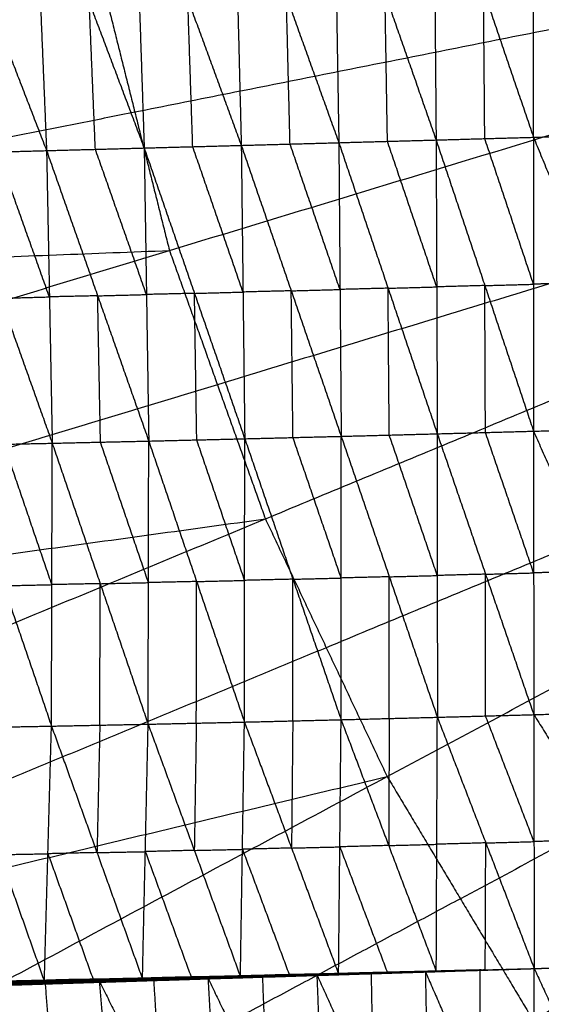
# Model space of a CAD drawing. Header units: millimetres. Extents: x -106 to 110, y -96 to 120.
# Tile 203 of 256: x -25.06 to -20.27, y -2.7 to 6.34. Entities that reach past the tile are written whole.
import ezdxf

# ---------------------------------------------------------------- set-up
doc = ezdxf.new("R2010")
doc.units = ezdxf.units.MM
doc.header["$MEASUREMENT"] = 0
doc.layers.add('Default', color=7, linetype='Continuous', true_color=0x000000)

msp = doc.modelspace()

# ---------------------------------------------------------------- linework, layer by layer
at = {"layer": 'Default'}
for points in [[(-23.688, 4.2178, 3.7488), (-10.9344, 8.0866, 3.7354), (1.8192, 11.9553, 3.7219)], [(-22.8068, 1.755, 3.7488), (-10.4938, 6.8552, 3.7354), (1.8192, 11.9553, 3.7219)], [(-21.6884, -0.6097, 3.7488), (-9.9346, 5.6728, 3.7354), (1.8192, 11.9553, 3.7219)], [(-20.3436, -2.8533, 3.7488), (-9.2622, 4.551, 3.7354), (1.8192, 11.9553, 3.7219)], [(-10.9344, 8.0866, 3.7354), (-17.4701, 6.7866, 3.7421), (-24.0058, 5.4865, 3.7488)], [(-20.3443, 5.257, -3.125), (-20.3441, 6.612, -3.0124), (-20.3438, 7.9671, -2.8997)], [(-20.3438, 7.9671, -2.8997), (-19.8076, 6.6275, -3.0124), (-19.2714, 5.2879, -3.125)], [(-23.0958, 7.8865, -2.9129), (-23.0621, 6.5346, -3.029), (-23.0283, 5.1827, -3.145)], [(-23.0958, 7.8865, -2.9129), (-22.614, 6.5469, -3.0249), (-22.1322, 5.2073, -3.1369)], [(-22.1771, 7.914, -2.9078), (-22.1547, 6.5607, -3.0223), (-22.1322, 5.2073, -3.1369)], [(-22.1771, 7.914, -2.9078), (-21.708, 6.573, -3.0187), (-21.2388, 5.2321, -3.1296)], [(-21.2612, 7.9408, -2.9028), (-21.25, 6.5864, -3.0162), (-21.2388, 5.2321, -3.1296)], [(-21.2612, 7.9408, -2.9028), (-20.8028, 6.5989, -3.0139), (-20.3443, 5.257, -3.125)], [(-25.8468, 7.8005, -2.9138), (-25.3317, 6.4675, -3.0351), (-24.8166, 5.1345, -3.1563)], [(-24.9286, 7.8302, -2.9175), (-24.8726, 6.4824, -3.0369), (-24.8166, 5.1345, -3.1563)], [(-24.9286, 7.8302, -2.9175), (-24.4243, 6.4944, -3.0348), (-23.92, 5.1585, -3.1521)], [(-24.0101, 7.8587, -2.9167), (-23.9651, 6.5086, -3.0344), (-23.92, 5.1585, -3.1521)], [(-24.0101, 7.8587, -2.9167), (-23.5192, 6.5207, -3.0309), (-23.0283, 5.1827, -3.145)], [(-10.4938, 6.8552, 3.7354), (-16.8706, 4.9208, 3.7421), (-23.2474, 2.9864, 3.7488)], [(-40.2771, 3.5819, 3.8092), (-32.3003, 5.1686, 3.779), (-24.3236, 6.7552, 3.7488)], [(-24.3236, 6.7552, 3.7488), (-24.0058, 5.4865, 3.7488), (-23.688, 4.2178, 3.7488)], [(-20.7916, 5.2445, -3.1273), (-20.7972, 5.9217, -3.0706), (-20.8028, 6.5989, -3.0139)], [(-23.4742, 5.1706, -3.1485), (-23.4967, 5.8457, -3.0897), (-23.5192, 6.5207, -3.0309)], [(-22.5803, 5.195, -3.141), (-22.5972, 5.871, -3.0829), (-22.614, 6.5469, -3.0249)], [(-21.6855, 5.2197, -3.1333), (-21.6968, 5.8964, -3.076), (-21.708, 6.573, -3.0187)], [(-24.3683, 5.1465, -3.1542), (-24.3963, 5.8204, -3.0945), (-24.4243, 6.4944, -3.0348)], [(-9.9346, 5.6728, 3.7354), (-16.0911, 3.1227, 3.7421), (-22.2476, 0.5726, 3.7488)], [(-24.0058, 5.4865, 3.7488), (-27.9942, 4.6932, 3.7639), (-31.9826, 3.8999, 3.779)], [(-21.2388, 5.2321, -3.1296), (-20.7916, 5.2445, -3.1273), (-20.3443, 5.257, -3.125)], [(-20.344, 3.9083, -2.9732), (-20.5678, 4.5764, -3.0503), (-20.7916, 5.2445, -3.1273)], [(-20.3443, 5.257, -3.125), (-19.8079, 5.2724, -3.125), (-19.2714, 5.2879, -3.125)], [(-20.3443, 5.257, -3.125), (-20.344, 3.9083, -2.9732), (-20.3437, 2.5597, -2.8214)], [(-20.3443, 5.257, -3.125), (-19.7953, 3.9244, -2.9733), (-19.2463, 2.5917, -2.8217)], [(-24.8166, 5.1345, -3.1563), (-24.3683, 5.1465, -3.1542), (-23.92, 5.1585, -3.1521)], [(-23.92, 5.1585, -3.1521), (-23.4742, 5.1706, -3.1485), (-23.0283, 5.1827, -3.145)], [(-23.92, 5.1585, -3.1521), (-23.8991, 3.8138, -2.997), (-23.8781, 2.4691, -2.8418)], [(-23.92, 5.1585, -3.1521), (-23.4582, 3.8244, -2.9945), (-22.9963, 2.4902, -2.8368)], [(-23.0123, 3.8365, -2.9909), (-23.2433, 4.5035, -3.0697), (-23.4742, 5.1706, -3.1485)], [(-23.0283, 5.1827, -3.145), (-22.5803, 5.195, -3.141), (-22.1322, 5.2073, -3.1369)], [(-23.0283, 5.1827, -3.145), (-23.0123, 3.8365, -2.9909), (-22.9963, 2.4902, -2.8368)], [(-23.0283, 5.1827, -3.145), (-22.5694, 3.8476, -2.9878), (-22.1105, 2.5125, -2.8306)], [(-22.1214, 3.8599, -2.9838), (-22.3508, 4.5275, -3.0624), (-22.5803, 5.195, -3.141)], [(-22.1322, 5.2073, -3.1369), (-21.6855, 5.2197, -3.1333), (-21.2388, 5.2321, -3.1296)], [(-22.1322, 5.2073, -3.1369), (-22.1214, 3.8599, -2.9838), (-22.1105, 2.5125, -2.8306)], [(-22.1322, 5.2073, -3.1369), (-21.68, 3.8715, -2.9809), (-21.2277, 2.5357, -2.825)], [(-21.2333, 3.8839, -2.9773), (-21.4594, 4.5518, -3.0553), (-21.6855, 5.2197, -3.1333)], [(-21.2388, 5.2321, -3.1296), (-21.2333, 3.8839, -2.9773), (-21.2277, 2.5357, -2.825)], [(-21.2388, 5.2321, -3.1296), (-20.7913, 3.8959, -2.9755), (-20.3437, 2.5597, -2.8214)], [(-25.7134, 5.1103, -3.1559), (-25.265, 5.1224, -3.1561), (-24.8166, 5.1345, -3.1563)], [(-25.7134, 5.1103, -3.1559), (-25.2389, 3.7797, -3), (-24.7645, 2.4492, -2.8441)], [(-24.7905, 3.7919, -3.0002), (-25.0278, 4.4571, -3.0782), (-25.265, 5.1224, -3.1561)], [(-24.8166, 5.1345, -3.1563), (-24.7905, 3.7919, -3.0002), (-24.7645, 2.4492, -2.8441)], [(-24.8166, 5.1345, -3.1563), (-24.3474, 3.8018, -2.9991), (-23.8781, 2.4691, -2.8418)], [(-23.8991, 3.8138, -2.997), (-24.1337, 4.4802, -3.0756), (-24.3683, 5.1465, -3.1542)], [(-9.2622, 4.551, 3.7354), (-15.1391, 1.4098, 3.7421), (-21.016, -1.7315, 3.7488)], [(-40.2771, 3.5819, 3.8092), (-31.9826, 3.8999, 3.779), (-23.688, 4.2178, 3.7488)], [(-39.2537, -0.504, 3.8092), (-31.4708, 1.8569, 3.779), (-23.688, 4.2178, 3.7488)], [(-23.688, 4.2178, 3.7488), (-23.2474, 2.9864, 3.7488), (-22.8068, 1.755, 3.7488)], [(-20.7913, 3.8959, -2.9755), (-21.0123, 3.8899, -2.9764), (-21.2333, 3.8839, -2.9773)], [(-20.7913, 3.8959, -2.9755), (-20.5677, 3.9021, -2.9744), (-20.344, 3.9083, -2.9732)], [(-20.7857, 2.5477, -2.8232), (-20.7885, 3.2218, -2.8993), (-20.7913, 3.8959, -2.9755)], [(-19.7953, 3.9244, -2.9733), (-20.0697, 3.9163, -2.9733), (-20.344, 3.9083, -2.9732)], [(-24.3474, 3.8018, -2.9991), (-24.5689, 3.7968, -2.9997), (-24.7905, 3.7919, -3.0002)], [(-24.3474, 3.8018, -2.9991), (-24.1232, 3.8078, -2.998), (-23.8991, 3.8138, -2.997)], [(-24.3213, 2.4591, -2.843), (-24.3343, 3.1305, -2.921), (-24.3474, 3.8018, -2.9991)], [(-23.4582, 3.8244, -2.9945), (-23.6786, 3.8191, -2.9957), (-23.8991, 3.8138, -2.997)], [(-23.4582, 3.8244, -2.9945), (-23.2352, 3.8304, -2.9927), (-23.0123, 3.8365, -2.9909)], [(-23.4372, 2.4797, -2.8393), (-23.4477, 3.152, -2.9169), (-23.4582, 3.8244, -2.9945)], [(-22.5694, 3.8476, -2.9878), (-22.7909, 3.842, -2.9894), (-23.0123, 3.8365, -2.9909)], [(-22.5694, 3.8476, -2.9878), (-22.3454, 3.8538, -2.9858), (-22.1214, 3.8599, -2.9838)], [(-22.5534, 2.5014, -2.8337), (-22.5614, 3.1745, -2.9108), (-22.5694, 3.8476, -2.9878)], [(-21.68, 3.8715, -2.9809), (-21.9007, 3.8657, -2.9824), (-22.1214, 3.8599, -2.9838)], [(-21.68, 3.8715, -2.9809), (-21.4566, 3.8777, -2.9791), (-21.2333, 3.8839, -2.9773)], [(-21.6691, 2.5241, -2.8278), (-21.6746, 3.1978, -2.9044), (-21.68, 3.8715, -2.9809)], [(-25.2389, 3.7797, -3), (-25.0147, 3.7858, -3.0001), (-24.7905, 3.7919, -3.0002)], [(-23.2474, 2.9864, 3.7488), (-27.1388, 1.8059, 3.7639), (-31.0302, 0.6255, 3.779)], [(-22.1105, 2.5125, -2.8306), (-21.6691, 2.5241, -2.8278), (-21.2277, 2.5357, -2.825)], [(-21.2277, 2.5357, -2.825), (-20.7857, 2.5477, -2.8232), (-20.3437, 2.5597, -2.8214)], [(-21.2277, 2.5357, -2.825), (-21.2275, 1.235, -2.326), (-21.2273, -0.0657, -1.8271)], [(-21.2277, 2.5357, -2.825), (-20.7847, 1.2469, -2.3255), (-20.3416, -0.0419, -1.826)], [(-20.3427, 1.2589, -2.3237), (-20.5642, 1.9033, -2.5734), (-20.7857, 2.5477, -2.8232)], [(-20.3437, 2.5597, -2.8214), (-19.795, 2.5757, -2.8215), (-19.2463, 2.5917, -2.8217)], [(-20.3437, 2.5597, -2.8214), (-20.3427, 1.2589, -2.3237), (-20.3416, -0.0419, -1.826)], [(-20.3437, 2.5597, -2.8214), (-19.7756, 1.2756, -2.3242), (-19.2075, -0.0084, -1.827)], [(-25.6512, 2.43, -2.842), (-25.2078, 2.4396, -2.8431), (-24.7645, 2.4492, -2.8441)], [(-24.7713, -0.1471, -1.8302), (-24.7679, 1.1511, -2.3372), (-24.7645, 2.4492, -2.8441)], [(-24.7645, 2.4492, -2.8441), (-24.3213, 2.4591, -2.843), (-23.8781, 2.4691, -2.8418)], [(-24.7645, 2.4492, -2.8441), (-24.324, 1.1599, -2.3378), (-23.8835, -0.1293, -1.8316)], [(-23.8808, 1.1699, -2.3367), (-24.101, 1.8145, -2.5898), (-24.3213, 2.4591, -2.843)], [(-23.8835, -0.1293, -1.8316), (-23.8808, 1.1699, -2.3367), (-23.8781, 2.4691, -2.8418)], [(-23.8781, 2.4691, -2.8418), (-23.4372, 2.4797, -2.8393), (-22.9963, 2.4902, -2.8368)], [(-23.8781, 2.4691, -2.8418), (-23.4386, 1.1797, -2.3364), (-22.999, -0.1097, -1.8309)], [(-22.9977, 1.1903, -2.3339), (-23.2174, 1.835, -2.5866), (-23.4372, 2.4797, -2.8393)], [(-22.999, -0.1097, -1.8309), (-22.9977, 1.1903, -2.3339), (-22.9963, 2.4902, -2.8368)], [(-22.9963, 2.4902, -2.8368), (-22.5534, 2.5014, -2.8337), (-22.1105, 2.5125, -2.8306)], [(-22.9963, 2.4902, -2.8368), (-22.5538, 1.2009, -2.3329), (-22.1114, -0.0883, -1.8291)], [(-22.1109, 1.2121, -2.3299), (-22.3322, 1.8567, -2.5818), (-22.5534, 2.5014, -2.8337)], [(-22.1114, -0.0883, -1.8291), (-22.1109, 1.2121, -2.3299), (-22.1105, 2.5125, -2.8306)], [(-22.1105, 2.5125, -2.8306), (-21.6689, 1.2234, -2.3289), (-21.2273, -0.0657, -1.8271)], [(-21.2275, 1.235, -2.326), (-21.4483, 1.8796, -2.5769), (-21.6691, 2.5241, -2.8278)], [(-25.6512, 2.43, -2.842), (-25.2113, 1.1415, -2.3361), (-24.7713, -0.1471, -1.8302)], [(-24.7679, 1.1511, -2.3372), (-24.9879, 1.7953, -2.5901), (-25.2078, 2.4396, -2.8431)], [(-39.2537, -0.504, 3.8092), (-31.0302, 0.6255, 3.779), (-22.8068, 1.755, 3.7488)], [(-37.8347, -4.4698, 3.8092), (-30.3207, -1.3574, 3.779), (-22.8068, 1.755, 3.7488)], [(-22.8068, 1.755, 3.7488), (-22.2476, 0.5726, 3.7488), (-21.6884, -0.6097, 3.7488)], [(-19.7756, 1.2756, -2.3242), (-20.0591, 1.2673, -2.324), (-20.3427, 1.2589, -2.3237)], [(-23.4386, 1.1797, -2.3364), (-23.6597, 1.1748, -2.3365), (-23.8808, 1.1699, -2.3367)], [(-23.4412, -0.1195, -1.8312), (-23.4399, 0.5301, -2.0838), (-23.4386, 1.1797, -2.3364)], [(-23.4386, 1.1797, -2.3364), (-23.2181, 1.185, -2.3351), (-22.9977, 1.1903, -2.3339)], [(-22.5538, 1.2009, -2.3329), (-22.7758, 1.1956, -2.3334), (-22.9977, 1.1903, -2.3339)], [(-22.5552, -0.099, -1.83), (-22.5545, 0.551, -2.0815), (-22.5538, 1.2009, -2.3329)], [(-22.5538, 1.2009, -2.3329), (-22.3324, 1.2065, -2.3314), (-22.1109, 1.2121, -2.3299)], [(-21.6689, 1.2234, -2.3289), (-21.8899, 1.2178, -2.3294), (-22.1109, 1.2121, -2.3299)], [(-21.6693, -0.077, -1.8281), (-21.6691, 0.5732, -2.0785), (-21.6689, 1.2234, -2.3289)], [(-21.6689, 1.2234, -2.3289), (-21.4482, 1.2292, -2.3275), (-21.2275, 1.235, -2.326)], [(-20.7847, 1.2469, -2.3255), (-21.0061, 1.2409, -2.3258), (-21.2275, 1.235, -2.326)], [(-20.7847, 1.2469, -2.3255), (-20.5637, 1.2529, -2.3246), (-20.3427, 1.2589, -2.3237)], [(-20.7845, -0.0538, -1.8266), (-20.7846, 0.5965, -2.076), (-20.7847, 1.2469, -2.3255)], [(-25.2113, 1.1415, -2.3361), (-24.9896, 1.1463, -2.3366), (-24.7679, 1.1511, -2.3372)], [(-24.324, 1.1599, -2.3378), (-24.5459, 1.1555, -2.3375), (-24.7679, 1.1511, -2.3372)], [(-24.3274, -0.1382, -1.8309), (-24.3257, 0.5109, -2.0844), (-24.324, 1.1599, -2.3378)], [(-24.324, 1.1599, -2.3378), (-24.1024, 1.1649, -2.3373), (-23.8808, 1.1699, -2.3367)], [(-22.2476, 0.5726, 3.7488), (-26.0045, -0.9836, 3.7639), (-29.7615, -2.5397, 3.779)], [(-22.999, -0.1097, -1.8309), (-22.5552, -0.099, -1.83), (-22.1114, -0.0883, -1.8291)], [(-22.1343, -2.4221, 0.0224), (-22.1228, -1.2552, -0.9033), (-22.1114, -0.0883, -1.8291)], [(-22.1114, -0.0883, -1.8291), (-21.6693, -0.077, -1.8281), (-21.2273, -0.0657, -1.8271)], [(-22.1114, -0.0883, -1.8291), (-21.6742, -1.2429, -0.9041), (-21.237, -2.3975, 0.0208)], [(-21.6693, -0.077, -1.8281), (-21.6718, -0.6599, -1.3661), (-21.6742, -1.2429, -0.9041)], [(-21.237, -2.3975, 0.0208), (-21.2322, -1.2316, -0.9032), (-21.2273, -0.0657, -1.8271)], [(-21.2273, -0.0657, -1.8271), (-20.7845, -0.0538, -1.8266), (-20.3416, -0.0419, -1.826)], [(-21.2273, -0.0657, -1.8271), (-20.7825, -1.219, -0.9039), (-20.3376, -2.3723, 0.0193)], [(-20.3396, -1.2071, -0.9034), (-20.562, -0.6305, -1.365), (-20.7845, -0.0538, -1.8266)], [(-20.3416, -0.0419, -1.826), (-19.7746, -0.0252, -1.8265), (-19.2075, -0.0084, -1.827)], [(-20.3416, -0.0419, -1.826), (-20.3396, -1.2071, -0.9034), (-20.3376, -2.3723, 0.0193)], [(-20.3416, -0.0419, -1.826), (-19.6201, -1.1853, -0.9044), (-18.8986, -2.3286, 0.0172)], [(-25.6591, -0.1631, -1.8257), (-25.2152, -0.1551, -1.828), (-24.7713, -0.1471, -1.8302)], [(-25.6591, -0.1631, -1.8257), (-25.2479, -1.3265, -0.8987), (-24.8366, -2.4899, 0.0283)], [(-24.8366, -2.4899, 0.0283), (-24.804, -1.3185, -0.9009), (-24.7713, -0.1471, -1.8302)], [(-24.7713, -0.1471, -1.8302), (-24.3274, -0.1382, -1.8309), (-23.8835, -0.1293, -1.8316)], [(-24.7713, -0.1471, -1.8302), (-24.3534, -1.3079, -0.902), (-23.9355, -2.4688, 0.0262)], [(-24.3274, -0.1382, -1.8309), (-24.3404, -0.7231, -1.3664), (-24.3534, -1.3079, -0.902)], [(-23.9355, -2.4688, 0.0262), (-23.9095, -1.2991, -0.9027), (-23.8835, -0.1293, -1.8316)], [(-23.8835, -0.1293, -1.8316), (-23.4412, -0.1195, -1.8312), (-22.999, -0.1097, -1.8309)], [(-23.8835, -0.1293, -1.8316), (-23.4597, -1.2877, -0.9037), (-23.036, -2.4461, 0.0243)], [(-23.4412, -0.1195, -1.8312), (-23.4505, -0.7036, -1.3674), (-23.4597, -1.2877, -0.9037)], [(-23.036, -2.4461, 0.0243), (-23.0175, -1.2779, -0.9033), (-22.999, -0.1097, -1.8309)], [(-22.999, -0.1097, -1.8309), (-22.5666, -1.2659, -0.9042), (-22.1343, -2.4221, 0.0224)], [(-22.5552, -0.099, -1.83), (-22.5609, -0.6824, -1.3671), (-22.5666, -1.2659, -0.9042)], [(-37.8347, -4.4698, 3.8092), (-29.7615, -2.5397, 3.779), (-21.6884, -0.6097, 3.7488)], [(-36.0338, -8.2775, 3.8092), (-28.8611, -4.4436, 3.779), (-21.6884, -0.6097, 3.7488)], [(-21.6884, -0.6097, 3.7488), (-21.016, -1.7315, 3.7488), (-20.3436, -2.8533, 3.7488)], [(-22.5666, -1.2659, -0.9042), (-22.3447, -1.2606, -0.9038), (-22.1228, -1.2552, -0.9033)], [(-21.6742, -1.2429, -0.9041), (-21.8985, -1.2491, -0.9037), (-22.1228, -1.2552, -0.9033)], [(-22.1228, -1.2552, -0.9033), (-21.9042, -1.8325, -0.4408), (-21.6856, -2.4098, 0.0216)], [(-21.6742, -1.2429, -0.9041), (-21.4532, -1.2372, -0.9037), (-21.2322, -1.2316, -0.9032)], [(-20.7825, -1.219, -0.9039), (-21.0073, -1.2253, -0.9035), (-21.2322, -1.2316, -0.9032)], [(-20.7873, -2.3849, 0.02), (-20.7849, -1.8019, -0.442), (-20.7825, -1.219, -0.9039)], [(-20.7825, -1.219, -0.9039), (-20.561, -1.2131, -0.9037), (-20.3396, -1.2071, -0.9034)], [(-19.6201, -1.1853, -0.9044), (-19.9799, -1.1962, -0.9039), (-20.3396, -1.2071, -0.9034)], [(-25.2479, -1.3265, -0.8987), (-25.0259, -1.3225, -0.8998), (-24.804, -1.3185, -0.9009)], [(-24.3534, -1.3079, -0.902), (-24.5787, -1.3132, -0.9015), (-24.804, -1.3185, -0.9009)], [(-24.804, -1.3185, -0.9009), (-24.595, -1.8989, -0.4368), (-24.3861, -2.4794, 0.0273)], [(-24.3534, -1.3079, -0.902), (-24.1315, -1.3035, -0.9023), (-23.9095, -1.2991, -0.9027)], [(-23.4597, -1.2877, -0.9037), (-23.6846, -1.2934, -0.9032), (-23.9095, -1.2991, -0.9027)], [(-23.9095, -1.2991, -0.9027), (-23.6976, -1.8783, -0.4387), (-23.4858, -2.4575, 0.0252)], [(-23.4597, -1.2877, -0.9037), (-23.2386, -1.2828, -0.9035), (-23.0175, -1.2779, -0.9033)], [(-22.5666, -1.2659, -0.9042), (-22.7921, -1.2719, -0.9038), (-23.0175, -1.2779, -0.9033)], [(-23.0175, -1.2779, -0.9033), (-22.8013, -1.856, -0.44), (-22.5851, -2.4341, 0.0234)], [(-21.016, -1.7315, 3.7488), (-24.6023, -3.6485, 3.7639), (-28.1887, -5.5654, 3.779)], [(-20.3376, -2.372, 0.0195), (-19.6241, -2.3493, 0.0152), (-18.9106, -2.3266, 0.011)], [(-20.3376, -2.372, 0.0195), (-19.6296, -2.3498, 0.0116), (-18.9217, -2.3277, 0.0038)], [(-20.3376, -2.3723, 0.0193), (-19.6181, -2.3504, 0.0182), (-18.8986, -2.3286, 0.0172)], [(-20.3376, -2.372, 0.0195), (-19.6181, -2.3503, 0.0183), (-18.8986, -2.3286, 0.0172)], [(-20.3376, -2.372, 0.0195), (-19.6346, -2.3515, 0.0105), (-18.9316, -2.3311, 0.0015)], [(-20.3376, -2.3723, 0.0193), (-19.646, -2.3531, 0.0179), (-18.9543, -2.3339, 0.0165)], [(-20.3376, -2.372, 0.0195), (-19.646, -2.3529, 0.018), (-18.9543, -2.3339, 0.0165)], [(-20.3376, -2.372, 0.0195), (-19.639, -2.3531, 0.0117), (-18.9404, -2.3342, 0.004)], [(-20.3376, -2.372, 0.0195), (-19.6428, -2.3536, 0.015), (-18.948, -2.3352, 0.0106)], [(-23.3616, -2.4667, 0.016), (-22.8478, -2.4477, 0.0196), (-22.3341, -2.4286, 0.0231)], [(-23.3616, -2.4667, 0.016), (-22.8576, -2.451, 0.0146), (-22.3536, -2.4352, 0.0131)], [(-23.3347, -2.4575, 0.0252), (-22.8344, -2.4431, 0.0241), (-22.3341, -2.4286, 0.0231)], [(-23.3306, -2.464, 0.007), (-22.8317, -2.4488, 0.0058), (-22.3327, -2.4336, 0.0046)], [(-23.3306, -2.464, 0.007), (-22.8421, -2.4496, 0.0101), (-22.3536, -2.4352, 0.0131)], [(-23.3044, -2.4561, 0.0039), (-22.8098, -2.4423, 0.0028), (-22.3151, -2.4285, 0.0017)], [(-23.3044, -2.4561, 0.0039), (-22.8186, -2.4448, 0.0043), (-22.3327, -2.4336, 0.0046)], [(-22.799, -2.4377, 0.0031), (-23.0463, -2.4446, 0.0037), (-23.2936, -2.4515, 0.0042)], [(-23.2828, -2.4469, 0.0045), (-22.7918, -2.4348, 0.0037), (-22.3008, -2.4226, 0.0029)], [(-23.2828, -2.4469, 0.0045), (-22.799, -2.4377, 0.0031), (-22.3151, -2.4285, 0.0017)], [(-22.7834, -2.4333, 0.0085), (-23.0289, -2.4394, 0.0089), (-23.2744, -2.4454, 0.0093)], [(-23.2661, -2.4439, 0.0141), (-22.7779, -2.4324, 0.0129), (-22.2897, -2.4208, 0.0118)], [(-23.2661, -2.4439, 0.0141), (-22.7834, -2.4333, 0.0085), (-22.3008, -2.4226, 0.0029)], [(-23.151, -2.445, 0.0192), (-22.9644, -2.4387, 0.0161), (-22.7779, -2.4324, 0.0129)], [(-22.6628, -2.4335, 0.018), (-22.9069, -2.4393, 0.0186), (-23.151, -2.445, 0.0192)], [(-23.036, -2.4461, 0.0243), (-22.6628, -2.4335, 0.018), (-22.2897, -2.4208, 0.0118)], [(-23.036, -2.4461, 0.0243), (-22.5851, -2.4341, 0.0234), (-22.1343, -2.4221, 0.0224)], [(-22.8478, -2.4477, 0.0196), (-22.5958, -2.4398, 0.0188), (-22.3438, -2.4319, 0.0181)], [(-22.8421, -2.4496, 0.0101), (-22.5926, -2.442, 0.0094), (-22.3432, -2.4344, 0.0088)], [(-22.3432, -2.4344, 0.0088), (-22.5874, -2.4416, 0.0073), (-22.8317, -2.4488, 0.0058)], [(-22.8186, -2.4448, 0.0043), (-22.5713, -2.438, 0.0037), (-22.3239, -2.4311, 0.0032)], [(-22.3239, -2.4311, 0.0032), (-22.5669, -2.4367, 0.003), (-22.8098, -2.4423, 0.0028)], [(-22.8098, -2.4423, 0.0028), (-22.8044, -2.44, 0.003), (-22.799, -2.4377, 0.0031)], [(-22.799, -2.4377, 0.0031), (-22.5535, -2.4317, 0.0027), (-22.308, -2.4256, 0.0023)], [(-22.308, -2.4256, 0.0023), (-22.5499, -2.4302, 0.003), (-22.7918, -2.4348, 0.0037)], [(-22.7918, -2.4348, 0.0037), (-22.7876, -2.434, 0.0061), (-22.7834, -2.4333, 0.0085)], [(-22.7834, -2.4333, 0.0085), (-22.5393, -2.4275, 0.0079), (-22.2952, -2.4217, 0.0073)], [(-22.2952, -2.4217, 0.0073), (-22.5365, -2.4271, 0.0101), (-22.7779, -2.4324, 0.0129)], [(-22.6628, -2.4335, 0.018), (-22.4374, -2.4275, 0.0176), (-22.212, -2.4215, 0.0171)], [(-22.5851, -2.4341, 0.0234), (-22.624, -2.4338, 0.0207), (-22.6628, -2.4335, 0.018)], [(-22.3536, -2.4352, 0.0131), (-21.8455, -2.4178, 0.0171), (-21.3374, -2.4004, 0.0211)], [(-22.3536, -2.4352, 0.0131), (-21.8496, -2.4194, 0.0132), (-21.3455, -2.4037, 0.0133)], [(-22.3536, -2.4352, 0.0131), (-22.3438, -2.4319, 0.0181), (-22.3341, -2.4286, 0.0231)], [(-22.3536, -2.4352, 0.0131), (-22.3432, -2.4344, 0.0088), (-22.3327, -2.4336, 0.0046)], [(-22.3438, -2.4319, 0.0181), (-22.0898, -2.4232, 0.0201), (-21.8357, -2.4145, 0.0221)], [(-21.8455, -2.4178, 0.0171), (-22.0947, -2.4249, 0.0176), (-22.3438, -2.4319, 0.0181)], [(-21.8391, -2.4186, 0.009), (-22.0912, -2.4265, 0.0089), (-22.3432, -2.4344, 0.0088)], [(-22.3341, -2.4286, 0.0231), (-21.8357, -2.4145, 0.0221), (-21.3374, -2.4004, 0.0211)], [(-22.3341, -2.4286, 0.0231), (-22.2892, -3.5863, -0.9346), (-22.2444, -4.7439, -1.8922)], [(-22.3341, -2.4286, 0.0231), (-21.814, -3.5719, -0.9341), (-21.294, -4.7152, -1.8913)], [(-22.3327, -2.4336, 0.0046), (-21.8335, -2.4183, 0.006), (-21.3344, -2.4029, 0.0074)], [(-22.3327, -2.4336, 0.0046), (-21.8391, -2.4186, 0.009), (-21.3455, -2.4037, 0.0133)], [(-22.3327, -2.4336, 0.0046), (-22.3239, -2.4311, 0.0032), (-22.3151, -2.4285, 0.0017)], [(-21.8247, -2.4157, 0.0046), (-22.0743, -2.4234, 0.0039), (-22.3239, -2.4311, 0.0032)], [(-22.3151, -2.4285, 0.0017), (-21.8201, -2.4146, 0.0036), (-21.3251, -2.4006, 0.0054)], [(-22.3151, -2.4285, 0.0017), (-21.8247, -2.4157, 0.0046), (-21.3344, -2.4029, 0.0074)], [(-22.3151, -2.4285, 0.0017), (-22.308, -2.4256, 0.0023), (-22.3008, -2.4226, 0.0029)], [(-21.8129, -2.4116, 0.0042), (-22.0604, -2.4186, 0.0033), (-22.308, -2.4256, 0.0023)], [(-22.3008, -2.4226, 0.0029), (-21.8092, -2.4103, 0.0047), (-21.3177, -2.3979, 0.0066)], [(-22.3008, -2.4226, 0.0029), (-21.8129, -2.4116, 0.0042), (-21.3251, -2.4006, 0.0054)], [(-22.3008, -2.4226, 0.0029), (-22.2952, -2.4217, 0.0073), (-22.2897, -2.4208, 0.0118)], [(-21.8037, -2.4094, 0.0092), (-22.0494, -2.4156, 0.0083), (-22.2952, -2.4217, 0.0073)], [(-22.2897, -2.4208, 0.0118), (-21.801, -2.409, 0.0122), (-21.3123, -2.3971, 0.0127)], [(-22.2897, -2.4208, 0.0118), (-21.8037, -2.4094, 0.0092), (-21.3177, -2.3979, 0.0066)], [(-22.2897, -2.4208, 0.0118), (-22.212, -2.4215, 0.0171), (-22.1343, -2.4221, 0.0224)], [(-22.212, -2.4215, 0.0171), (-22.0065, -2.4152, 0.0147), (-21.801, -2.409, 0.0122)], [(-21.7233, -2.4096, 0.0176), (-21.9676, -2.4156, 0.0173), (-22.212, -2.4215, 0.0171)], [(-22.1343, -2.4221, 0.0224), (-21.7233, -2.4096, 0.0176), (-21.3123, -2.3971, 0.0127)], [(-22.1343, -2.4221, 0.0224), (-21.6856, -2.4098, 0.0216), (-21.237, -2.3975, 0.0208)], [(-21.8496, -2.4194, 0.0132), (-21.8475, -2.4186, 0.0151), (-21.8455, -2.4178, 0.0171)], [(-21.8496, -2.4194, 0.0132), (-21.8444, -2.419, 0.0111), (-21.8391, -2.4186, 0.009)], [(-21.8455, -2.4178, 0.0171), (-21.5935, -2.4099, 0.0172), (-21.3415, -2.402, 0.0172)], [(-21.8391, -2.4186, 0.009), (-21.5895, -2.411, 0.0097), (-21.3399, -2.4033, 0.0104)], [(-21.8357, -2.4145, 0.0221), (-21.8249, -2.9932, -0.456), (-21.814, -3.5719, -0.9341)], [(-21.3399, -2.4033, 0.0104), (-21.5867, -2.4108, 0.0082), (-21.8335, -2.4183, 0.006)], [(-21.8335, -2.4183, 0.006), (-21.8291, -2.417, 0.0053), (-21.8247, -2.4157, 0.0046)], [(-21.8247, -2.4157, 0.0046), (-21.5772, -2.4088, 0.0055), (-21.3297, -2.4018, 0.0064)], [(-21.3297, -2.4018, 0.0064), (-21.5749, -2.4082, 0.005), (-21.8201, -2.4146, 0.0036)], [(-21.8201, -2.4146, 0.0036), (-21.8165, -2.4131, 0.0039), (-21.8129, -2.4116, 0.0042)], [(-21.8129, -2.4116, 0.0042), (-21.5671, -2.4055, 0.0051), (-21.3214, -2.3993, 0.006)], [(-21.3214, -2.3993, 0.006), (-21.5653, -2.4048, 0.0054), (-21.8092, -2.4103, 0.0047)], [(-21.8092, -2.4103, 0.0047), (-21.8064, -2.4098, 0.007), (-21.8037, -2.4094, 0.0092)], [(-21.8037, -2.4094, 0.0092), (-21.5593, -2.4035, 0.0094), (-21.315, -2.3975, 0.0096)], [(-21.315, -2.3975, 0.0096), (-21.558, -2.4033, 0.0109), (-21.801, -2.409, 0.0122)], [(-21.7233, -2.4096, 0.0176), (-21.499, -2.4035, 0.0172), (-21.2747, -2.3973, 0.0167)], [(-21.6856, -2.4098, 0.0216), (-21.7045, -2.4097, 0.0196), (-21.7233, -2.4096, 0.0176)], [(-21.3455, -2.4037, 0.0133), (-20.8416, -2.388, 0.0163), (-20.3376, -2.3723, 0.0193)], [(-21.3455, -2.4037, 0.0133), (-21.3415, -2.402, 0.0172), (-21.3374, -2.4004, 0.0211)], [(-21.3455, -2.4037, 0.0133), (-21.3399, -2.4033, 0.0104), (-21.3344, -2.4029, 0.0074)], [(-21.3415, -2.402, 0.0172), (-21.0895, -2.3942, 0.0187), (-20.8375, -2.3864, 0.0202)], [(-20.8416, -2.388, 0.0163), (-21.0915, -2.395, 0.0168), (-21.3415, -2.402, 0.0172)], [(-20.836, -2.3876, 0.0134), (-21.088, -2.3955, 0.0119), (-21.3399, -2.4033, 0.0104)], [(-21.3374, -2.4004, 0.0211), (-20.8375, -2.3864, 0.0202), (-20.3376, -2.3723, 0.0193)], [(-21.3374, -2.4004, 0.0211), (-21.3157, -3.5578, -0.9351), (-21.294, -4.7152, -1.8913)], [(-21.3374, -2.4004, 0.0211), (-20.8395, -3.5439, -0.9349), (-20.3415, -4.6874, -1.8909)], [(-21.3344, -2.4029, 0.0074), (-20.836, -2.3876, 0.0134), (-20.3376, -2.3723, 0.0193)], [(-21.3344, -2.4029, 0.0074), (-21.3297, -2.4018, 0.0064), (-21.3251, -2.4006, 0.0054)], [(-20.8313, -2.3865, 0.0124), (-21.0805, -2.3941, 0.0094), (-21.3297, -2.4018, 0.0064)], [(-21.3251, -2.4006, 0.0054), (-20.8313, -2.3865, 0.0124), (-20.3376, -2.3723, 0.0193)], [(-21.3251, -2.4006, 0.0054), (-21.3214, -2.3993, 0.006), (-21.3177, -2.3979, 0.0066)], [(-20.8277, -2.3851, 0.0129), (-21.0745, -2.3922, 0.0095), (-21.3214, -2.3993, 0.006)], [(-21.3177, -2.3979, 0.0066), (-20.8277, -2.3851, 0.0129), (-20.3376, -2.3723, 0.0193)], [(-21.3177, -2.3979, 0.0066), (-21.315, -2.3975, 0.0096), (-21.3123, -2.3971, 0.0127)], [(-20.825, -2.3847, 0.016), (-21.07, -2.3911, 0.0128), (-21.315, -2.3975, 0.0096)], [(-21.3123, -2.3971, 0.0127), (-20.825, -2.3847, 0.016), (-20.3376, -2.3723, 0.0193)], [(-21.3123, -2.3971, 0.0127), (-21.2747, -2.3973, 0.0167), (-21.237, -2.3975, 0.0208)], [(-20.7873, -2.3849, 0.02), (-21.031, -2.3911, 0.0184), (-21.2747, -2.3973, 0.0167)], [(-21.237, -2.3975, 0.0208), (-20.7873, -2.3849, 0.02), (-20.3376, -2.3723, 0.0193)], [(-20.8416, -2.388, 0.0163), (-20.8388, -2.3878, 0.0148), (-20.836, -2.3876, 0.0134)], [(-20.8375, -2.3864, 0.0202), (-20.8385, -2.9651, -0.4574), (-20.8395, -3.5439, -0.9349)], [(-20.836, -2.3876, 0.0134), (-20.8337, -2.3871, 0.0129), (-20.8313, -2.3865, 0.0124)], [(-20.8313, -2.3865, 0.0124), (-20.8295, -2.3858, 0.0126), (-20.8277, -2.3851, 0.0129)], [(-20.8277, -2.3851, 0.0129), (-20.8263, -2.3849, 0.0145), (-20.825, -2.3847, 0.016)], [(-20.825, -2.3847, 0.016), (-20.8062, -2.3848, 0.018), (-20.7873, -2.3849, 0.02)], [(-20.3415, -4.6874, -1.8909), (-20.3396, -3.5298, -0.9358), (-20.3376, -2.3723, 0.0193)], [(-20.3376, -2.3723, 0.0193), (-19.8092, -3.5148, -0.9365), (-19.2807, -4.6572, -1.8922)], [(-25.7366, -2.5089, 0.0305), (-25.2866, -2.4994, 0.0294), (-24.8366, -2.4899, 0.0283)], [(-25.4776, -2.4975, 0.0253), (-25.2526, -2.4927, 0.0247), (-25.0276, -2.488, 0.0242)], [(-25.3749, -2.5311, 0.0234), (-24.8533, -2.509, 0.0254), (-24.3318, -2.4869, 0.0274)], [(-25.3749, -2.5311, 0.0234), (-24.8712, -2.5148, 0.0218), (-24.3676, -2.4985, 0.0201)], [(-25.3522, -2.5241, 0.0266), (-25.0914, -2.5131, 0.0276), (-24.8306, -2.5021, 0.0286)], [(-24.8533, -2.509, 0.0254), (-25.1028, -2.5166, 0.026), (-25.3522, -2.5241, 0.0266)], [(-24.8458, -2.5116, 0.0172), (-25.0976, -2.5198, 0.018), (-25.3495, -2.5279, 0.0189)], [(-25.3295, -2.5172, 0.0298), (-24.8306, -2.5021, 0.0286), (-24.3318, -2.4869, 0.0274)], [(-25.3295, -2.5172, 0.0298), (-24.7384, -3.6609, -0.9311), (-24.1473, -4.8045, -1.8919)], [(-25.324, -2.5247, 0.0143), (-24.8255, -2.5095, 0.0128), (-24.3271, -2.4942, 0.0113)], [(-25.324, -2.5247, 0.0143), (-24.8458, -2.5116, 0.0172), (-24.3676, -2.4985, 0.0201)], [(-24.8041, -2.502, 0.0113), (-25.0533, -2.5096, 0.012), (-25.3025, -2.5173, 0.0128)], [(-25.281, -2.5098, 0.0112), (-24.7869, -2.4964, 0.0098), (-24.2928, -2.4831, 0.0083)], [(-25.281, -2.5098, 0.0112), (-24.8041, -2.502, 0.0113), (-24.3271, -2.4942, 0.0113)], [(-24.7693, -2.488, 0.0091), (-25.0164, -2.4946, 0.0099), (-25.2634, -2.5013, 0.0106)], [(-25.2458, -2.4929, 0.0099), (-24.7553, -2.4816, 0.0089), (-24.2648, -2.4704, 0.0079)], [(-25.2458, -2.4929, 0.0099), (-24.7693, -2.488, 0.0091), (-24.2928, -2.4831, 0.0083)], [(-24.7417, -2.4782, 0.0139), (-24.9869, -2.4838, 0.0145), (-25.2322, -2.4895, 0.015)], [(-25.2186, -2.4861, 0.02), (-24.7308, -2.4759, 0.0188), (-24.2431, -2.4658, 0.0175)], [(-25.2186, -2.4861, 0.02), (-24.7417, -2.4782, 0.0139), (-24.2648, -2.4704, 0.0079)], [(-25.2186, -2.4861, 0.02), (-25.0276, -2.488, 0.0242), (-24.8366, -2.4899, 0.0283)], [(-25.0276, -2.488, 0.0242), (-24.8792, -2.482, 0.0215), (-24.7308, -2.4759, 0.0188)], [(-24.5398, -2.4778, 0.0229), (-24.7837, -2.4829, 0.0235), (-25.0276, -2.488, 0.0242)], [(-24.8712, -2.5148, 0.0218), (-24.8623, -2.5119, 0.0236), (-24.8533, -2.509, 0.0254)], [(-24.8712, -2.5148, 0.0218), (-24.8585, -2.5132, 0.0195), (-24.8458, -2.5116, 0.0172)], [(-24.8533, -2.509, 0.0254), (-24.6015, -2.5008, 0.0246), (-24.3497, -2.4927, 0.0238)], [(-24.8458, -2.5116, 0.0172), (-24.5966, -2.504, 0.0165), (-24.3473, -2.4964, 0.0157)], [(-24.8366, -2.4899, 0.0283), (-24.5398, -2.4778, 0.0229), (-24.2431, -2.4658, 0.0175)], [(-24.8366, -2.4899, 0.0283), (-24.3861, -2.4794, 0.0273), (-23.9355, -2.4688, 0.0262)], [(-24.8306, -2.5021, 0.0286), (-24.7845, -3.0815, -0.4512), (-24.7384, -3.6609, -0.9311)], [(-24.3473, -2.4964, 0.0157), (-24.5864, -2.5029, 0.0143), (-24.8255, -2.5095, 0.0128)], [(-24.8255, -2.5095, 0.0128), (-24.8148, -2.5058, 0.012), (-24.8041, -2.502, 0.0113)], [(-24.8041, -2.502, 0.0113), (-24.557, -2.4953, 0.0105), (-24.31, -2.4887, 0.0098)], [(-24.7869, -2.4964, 0.0098), (-24.7781, -2.4922, 0.0094), (-24.7693, -2.488, 0.0091)], [(-24.31, -2.4887, 0.0098), (-24.5484, -2.4925, 0.0098), (-24.7869, -2.4964, 0.0098)], [(-24.7693, -2.488, 0.0091), (-24.5241, -2.4823, 0.0086), (-24.2788, -2.4767, 0.0081)], [(-24.2788, -2.4767, 0.0081), (-24.5171, -2.4792, 0.0085), (-24.7553, -2.4816, 0.0089)], [(-24.7553, -2.4816, 0.0089), (-24.7485, -2.4799, 0.0114), (-24.7417, -2.4782, 0.0139)], [(-24.7417, -2.4782, 0.0139), (-24.4978, -2.4731, 0.0133), (-24.2539, -2.4681, 0.0127)], [(-24.2539, -2.4681, 0.0127), (-24.4924, -2.472, 0.0157), (-24.7308, -2.4759, 0.0188)], [(-24.5398, -2.4778, 0.0229), (-24.3146, -2.4726, 0.0224), (-24.0893, -2.4673, 0.0219)], [(-24.3861, -2.4794, 0.0273), (-24.4629, -2.4786, 0.0251), (-24.5398, -2.4778, 0.0229)], [(-24.3676, -2.4985, 0.0201), (-23.8512, -2.478, 0.0227), (-23.3347, -2.4575, 0.0252)], [(-24.3676, -2.4985, 0.0201), (-23.8646, -2.4826, 0.0181), (-23.3616, -2.4667, 0.016)], [(-24.3676, -2.4985, 0.0201), (-24.3497, -2.4927, 0.0238), (-24.3318, -2.4869, 0.0274)], [(-24.3676, -2.4985, 0.0201), (-24.3473, -2.4964, 0.0157), (-24.3271, -2.4942, 0.0113)], [(-24.3497, -2.4927, 0.0238), (-24.0915, -2.4824, 0.025), (-23.8333, -2.4722, 0.0263)], [(-23.8512, -2.478, 0.0227), (-24.1004, -2.4854, 0.0232), (-24.3497, -2.4927, 0.0238)], [(-23.8443, -2.4805, 0.0137), (-24.0958, -2.4884, 0.0147), (-24.3473, -2.4964, 0.0157)], [(-24.3318, -2.4869, 0.0274), (-23.8333, -2.4722, 0.0263), (-23.3347, -2.4575, 0.0252)], [(-24.3318, -2.4869, 0.0274), (-24.2395, -3.6457, -0.9322), (-24.1473, -4.8045, -1.8919)], [(-24.3318, -2.4869, 0.0274), (-23.7649, -3.6303, -0.9327), (-23.1979, -4.7737, -1.8927)], [(-24.3271, -2.4942, 0.0113), (-23.8289, -2.4791, 0.0092), (-23.3306, -2.464, 0.007)], [(-24.3271, -2.4942, 0.0113), (-23.8443, -2.4805, 0.0137), (-23.3616, -2.4667, 0.016)], [(-24.3271, -2.4942, 0.0113), (-24.31, -2.4887, 0.0098), (-24.2928, -2.4831, 0.0083)], [(-23.8117, -2.4735, 0.0077), (-24.0608, -2.4811, 0.0087), (-24.31, -2.4887, 0.0098)], [(-24.2928, -2.4831, 0.0083), (-23.7986, -2.4696, 0.0061), (-23.3044, -2.4561, 0.0039)], [(-24.2928, -2.4831, 0.0083), (-23.8117, -2.4735, 0.0077), (-23.3306, -2.464, 0.007)], [(-24.2928, -2.4831, 0.0083), (-24.2788, -2.4767, 0.0081), (-24.2648, -2.4704, 0.0079)], [(-23.7846, -2.4632, 0.0059), (-24.0317, -2.47, 0.007), (-24.2788, -2.4767, 0.0081)], [(-24.2648, -2.4704, 0.0079), (-23.7738, -2.4587, 0.0062), (-23.2828, -2.4469, 0.0045)], [(-24.2648, -2.4704, 0.0079), (-23.7846, -2.4632, 0.0059), (-23.3044, -2.4561, 0.0039)], [(-24.2648, -2.4704, 0.0079), (-24.2539, -2.4681, 0.0127), (-24.2431, -2.4658, 0.0175)], [(-23.763, -2.4564, 0.011), (-24.0084, -2.4622, 0.0118), (-24.2539, -2.4681, 0.0127)], [(-24.2431, -2.4658, 0.0175), (-23.7546, -2.4549, 0.0158), (-23.2661, -2.4439, 0.0141)], [(-24.2431, -2.4658, 0.0175), (-23.763, -2.4564, 0.011), (-23.2828, -2.4469, 0.0045)], [(-24.2431, -2.4658, 0.0175), (-24.0893, -2.4673, 0.0219), (-23.9355, -2.4688, 0.0262)], [(-24.0893, -2.4673, 0.0219), (-23.9219, -2.4611, 0.0188), (-23.7546, -2.4549, 0.0158)], [(-23.6008, -2.4564, 0.0202), (-23.845, -2.4618, 0.021), (-24.0893, -2.4673, 0.0219)], [(-23.9355, -2.4688, 0.0262), (-23.6008, -2.4564, 0.0202), (-23.2661, -2.4439, 0.0141)], [(-23.9355, -2.4688, 0.0262), (-23.4858, -2.4575, 0.0252), (-23.036, -2.4461, 0.0243)], [(-23.8646, -2.4826, 0.0181), (-23.8579, -2.4803, 0.0204), (-23.8512, -2.478, 0.0227)], [(-23.8646, -2.4826, 0.0181), (-23.8545, -2.4816, 0.0159), (-23.8443, -2.4805, 0.0137)], [(-23.8512, -2.478, 0.0227), (-23.5997, -2.4701, 0.0216), (-23.3482, -2.4621, 0.0206)], [(-23.8443, -2.4805, 0.0137), (-23.5952, -2.4729, 0.0126), (-23.3461, -2.4654, 0.0115)], [(-23.8333, -2.4722, 0.0263), (-23.7991, -3.0512, -0.4532), (-23.7649, -3.6303, -0.9327)], [(-23.3461, -2.4654, 0.0115), (-23.5875, -2.4722, 0.0104), (-23.8289, -2.4791, 0.0092)], [(-23.8289, -2.4791, 0.0092), (-23.8203, -2.4763, 0.0084), (-23.8117, -2.4735, 0.0077)], [(-23.8117, -2.4735, 0.0077), (-23.5646, -2.4668, 0.0066), (-23.3175, -2.46, 0.0055)], [(-23.3175, -2.46, 0.0055), (-23.5581, -2.4648, 0.0058), (-23.7986, -2.4696, 0.0061)], [(-23.7986, -2.4696, 0.0061), (-23.7916, -2.4664, 0.006), (-23.7846, -2.4632, 0.0059)], [(-23.7846, -2.4632, 0.0059), (-23.5391, -2.4574, 0.0051), (-23.2936, -2.4515, 0.0042)], [(-23.2936, -2.4515, 0.0042), (-23.5337, -2.4551, 0.0052), (-23.7738, -2.4587, 0.0062)], [(-23.7738, -2.4587, 0.0062), (-23.7684, -2.4575, 0.0086), (-23.763, -2.4564, 0.011)], [(-23.763, -2.4564, 0.011), (-23.5187, -2.4509, 0.0101), (-23.2744, -2.4454, 0.0093)], [(-23.2744, -2.4454, 0.0093), (-23.5145, -2.4502, 0.0125), (-23.7546, -2.4549, 0.0158)], [(-23.6008, -2.4564, 0.0202), (-23.3759, -2.4507, 0.0197), (-23.151, -2.445, 0.0192)], [(-23.4858, -2.4575, 0.0252), (-23.5433, -2.4569, 0.0227), (-23.6008, -2.4564, 0.0202)], [(-23.3616, -2.4667, 0.016), (-23.3482, -2.4621, 0.0206), (-23.3347, -2.4575, 0.0252)], [(-23.3616, -2.4667, 0.016), (-23.3461, -2.4654, 0.0115), (-23.3306, -2.464, 0.007)], [(-23.3482, -2.4621, 0.0206), (-23.0913, -2.4526, 0.0224), (-22.8344, -2.4431, 0.0241)], [(-22.8478, -2.4477, 0.0196), (-23.098, -2.4549, 0.0201), (-23.3482, -2.4621, 0.0206)], [(-22.8421, -2.4496, 0.0101), (-23.0941, -2.4575, 0.0108), (-23.3461, -2.4654, 0.0115)], [(-23.3347, -2.4575, 0.0252), (-23.2663, -3.6156, -0.9338), (-23.1979, -4.7737, -1.8927)], [(-23.3347, -2.4575, 0.0252), (-22.7896, -3.6007, -0.9335), (-22.2444, -4.7439, -1.8922)], [(-23.3306, -2.464, 0.007), (-23.3175, -2.46, 0.0055), (-23.3044, -2.4561, 0.0039)], [(-22.8186, -2.4448, 0.0043), (-23.068, -2.4524, 0.0049), (-23.3175, -2.46, 0.0055)], [(-23.3044, -2.4561, 0.0039), (-23.2936, -2.4515, 0.0042), (-23.2828, -2.4469, 0.0045)], [(-23.2828, -2.4469, 0.0045), (-23.2744, -2.4454, 0.0093), (-23.2661, -2.4439, 0.0141)], [(-23.2661, -2.4439, 0.0141), (-23.151, -2.445, 0.0192), (-23.036, -2.4461, 0.0243)], [(-22.8576, -2.451, 0.0146), (-22.8527, -2.4493, 0.0171), (-22.8478, -2.4477, 0.0196)], [(-22.8576, -2.451, 0.0146), (-22.8499, -2.4503, 0.0123), (-22.8421, -2.4496, 0.0101)], [(-22.8344, -2.4431, 0.0241), (-22.812, -3.0219, -0.4547), (-22.7896, -3.6007, -0.9335)], [(-22.8317, -2.4488, 0.0058), (-22.8251, -2.4468, 0.0051), (-22.8186, -2.4448, 0.0043)]]:
    msp.add_open_spline(points, degree=2, dxfattribs=at)

doc.saveas('drawing.dxf')
